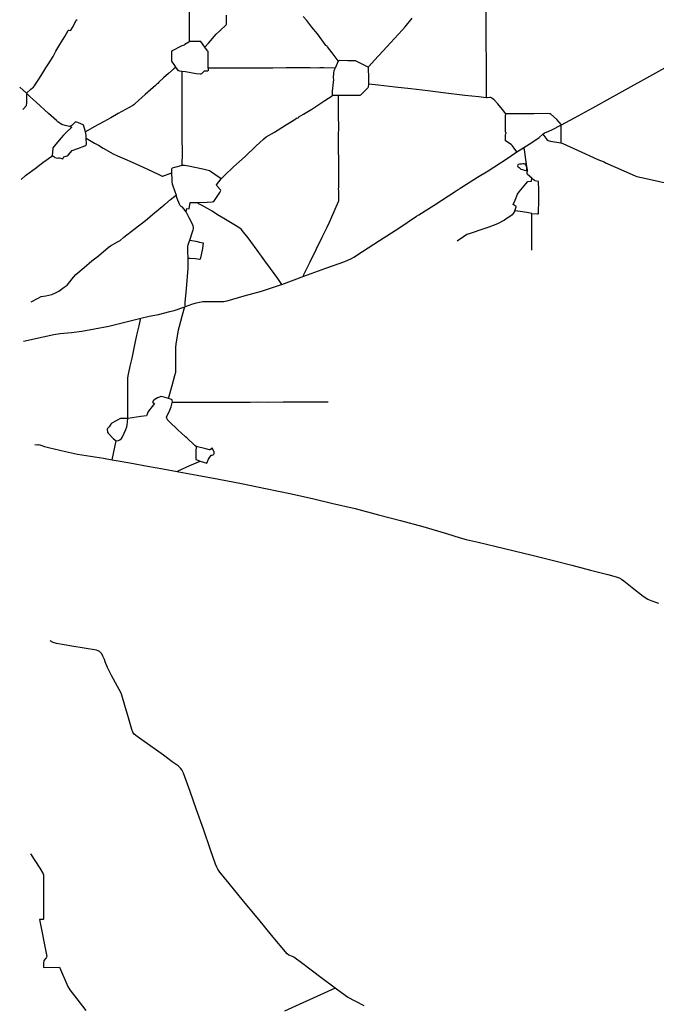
# Model space of a CAD drawing. Header units: millimetres. Extents: x 664923 to 767831, y 3118803 to 3207600.
# Tile 109 of 256: x 665391 to 676896, y 3154375 to 3172172. Entities that reach past the tile are written whole.
import ezdxf

# ---------------------------------------------------------------- set-up
doc = ezdxf.new("R2010")
doc.units = ezdxf.units.MM
for name, color, linetype in [('roads_2', 2, 'Continuous'), ('roads_3', 3, 'Continuous'), ('water', 7, 'Continuous')]:
    doc.layers.add(name, color=color, linetype=linetype)

msp = doc.modelspace()

# ---------------------------------------------------------------- linework, layer by layer
at = {"layer": 'roads_2'}
for points in [[(673826.04, 3170761.09), (673824.86, 3170979.81), (673824.85, 3171412.27), (673823.75, 3171761.5), (673822.65, 3172037.23), (673819.77, 3172359.21)], [(668213.56, 3171313.58), (668180.72, 3171288.2), (668081.86, 3171199.99), (667991.09, 3171118.56), (667903.86, 3171040.17), (667887.01, 3171021.54), (667871.02, 3171006.23)], [(668796.72, 3171294.63), (668797.11, 3171250.5), (668793.72, 3171245.03), (668785.08, 3171241.95), (668737.47, 3171243.97), (668727.6, 3171241.12), (668677, 3171193.05), (668666.92, 3171187.73), (668653.57, 3171185.06), (668577.59, 3171194.82), (668388.25, 3171229.31), (668329.9, 3171236.85), (668283.72, 3171242.35), (668269.8, 3171245.36), (668263.56, 3171248.96), (668213.56, 3171313.58)], [(670785.23, 3171297.79), (670639.04, 3171300.53), (670438.76, 3171299.26), (670205.06, 3171299.06), (669963.44, 3171298.5), (669691.34, 3171297.25), (669454.68, 3171296.03), (669352.81, 3171297.51), (669062.6, 3171296.75), (668860.65, 3171295.31), (668796.72, 3171294.63)], [(670812.54, 3171299.23), (670785.23, 3171297.79)], [(671090.68, 3171298.73), (670886.53, 3171300.16), (670833.54, 3171301.46), (670812.54, 3171299.23)], [(671699.15, 3171006.69), (671698.11, 3171187.72), (671694.98, 3171230.21), (671696.04, 3171315.72), (671674.33, 3171318.65), (671626.16, 3171344.12), (671534.7, 3171393.4), (671461.03, 3171429.46), (671319.77, 3171430.28), (671175.01, 3171432.97), (671158, 3171431.37), (671148.63, 3171427.81), (671144.02, 3171421.54), (671090.68, 3171298.73)], [(673354.13, 3169128.37), (673401.39, 3169159.44), (673666.88, 3169326.13), (673854.28, 3169443.08), (674181.69, 3169651.8), (674377.72, 3169781.4), (674437.9, 3169821.18), (674502.5, 3169862.36), (674644.68, 3169953), (674779.69, 3170042.25), (674845.23, 3170100.58), (674875.96, 3170125.41), (674908.83, 3170142.04), (675007.35, 3170179.67), (675169.46, 3170263.28), (675184.11, 3170270.84), (675416.78, 3170397.19), (675746.84, 3170581.33), (676117.07, 3170786.67), (676386.42, 3170937.45), (676721.73, 3171119.37), (677048.02, 3171299.14)], [(666083.06, 3170327.63), (666057.34, 3170350.73), (665914.45, 3170478.76), (665686.51, 3170683.68), (665581.6, 3170777.72), (665523.88, 3170832.74), (665512.46, 3170843.63), (665391.3, 3170950.41)], [(667863.49, 3171002.65), (667843.47, 3170983.98), (667754.31, 3170905.39), (667661.23, 3170822.22), (667539.21, 3170711.13), (667480.84, 3170657.86), (667455.03, 3170634.9), (667438.71, 3170622.52), (667300.61, 3170546.49), (667171.35, 3170475.15), (667040.91, 3170401.26), (666902.78, 3170324.22), (666739.34, 3170237.79), (666577.46, 3170147.45)], [(667871.02, 3171006.23), (667863.49, 3171002.65)], [(673905.33, 3170764.7), (673889.44, 3170766.37), (673840.54, 3170760.47), (673826.04, 3170761.09), (673769.89, 3170763.49), (673688.72, 3170775.09), (673433.48, 3170803.92), (673046.7, 3170849.09), (672766.22, 3170885.77), (672460.86, 3170920.74), (672174.43, 3170953.53), (671869.36, 3170988.24), (671699.15, 3171006.69)], [(673917.88, 3170757.99), (673905.33, 3170764.7)], [(673925.4, 3170753.97), (673917.88, 3170757.99)], [(673944.5, 3170743.77), (673925.4, 3170753.97)], [(675184.11, 3170270.84), (675098.09, 3170367.9), (674983.84, 3170468.56), (674967.36, 3170472.67), (674932.85, 3170474.6), (674690.16, 3170471.23), (674462.2, 3170471.91), (674250.69, 3170470.12), (674173.54, 3170468.69), (674118.99, 3170548.19), (674033.45, 3170650.91), (673967.78, 3170723.44), (673944.5, 3170743.77)], [(666088.82, 3170322.46), (666083.06, 3170327.63)], [(666301.95, 3170239.41), (666292.26, 3170239.57), (666215.7, 3170257.09), (666169.76, 3170271.78), (666155.65, 3170277.5), (666123.3, 3170297.09), (666092.31, 3170319.32), (666088.82, 3170322.46)], [(666577.46, 3170147.45), (666550.45, 3170247.77), (666543.56, 3170263.04), (666536.34, 3170269.88), (666494.4, 3170289.93), (666453.37, 3170309.24), (666425.37, 3170317.28), (666405.34, 3170320), (666396.28, 3170317.77), (666388.63, 3170312.84), (666334.55, 3170259.31), (666314.15, 3170244.86), (666301.95, 3170239.41)], [(674556.41, 3169520.54), (674539.41, 3169646.79), (674515.53, 3169818.31), (674502.5, 3169862.36)], [(674560.76, 3169495.46), (674556.41, 3169520.54)], [(674643.89, 3169307.56), (674569.47, 3169376.48), (674563.35, 3169387.73), (674561.75, 3169395.6), (674566.33, 3169453.87), (674560.76, 3169495.46)], [(674647.98, 3168667.67), (674746.71, 3168662.99), (674758.59, 3168664.89), (674765.7, 3168669.69), (674767.19, 3168686.48), (674769.9, 3168902.79), (674771.53, 3169108.73), (674768.97, 3169230.52), (674765.52, 3169245.02), (674758.05, 3169247.87), (674705.85, 3169256.94), (674692.86, 3169263.91), (674668, 3169285.24), (674643.89, 3169307.56)], [(673336.23, 3169116.6), (673354.13, 3169128.37)], [(672601.37, 3168642.6), (672881.01, 3168817.68), (673281.57, 3169080.66), (673316.02, 3169103.31)], [(673316.02, 3169103.31), (673327.53, 3169110.88)], [(673327.53, 3169110.88), (673336.23, 3169116.6)], [(665459.04, 3166362.73), (665815.68, 3166437.97), (666007.48, 3166480.72), (666121.15, 3166502.34), (666328.48, 3166518.63), (666513.53, 3166544.17), (666743.87, 3166582.84), (667001.14, 3166633.2), (667386.92, 3166729.2), (667578.17, 3166779.36), (667732.6, 3166814.49), (667900.94, 3166845.62), (668105.13, 3166897.86), (668184.7, 3166918.43), (668373.51, 3166984.99), (668384.98, 3166989.03), (668522.61, 3167037.56), (668584.43, 3167056.15), (668639.34, 3167068.82), (668699.83, 3167078.68), (668748.78, 3167080.84), (669007.37, 3167079.36), (669080.52, 3167081), (669104.97, 3167083.67), (669140.68, 3167093.47), (669445.76, 3167183.73), (669762.31, 3167266.34), (670104.97, 3167377.17), (670126.66, 3167385.43), (670524.46, 3167536.95), (670923.21, 3167678.52), (671265.62, 3167804.18), (671384.69, 3167854.64), (671432.11, 3167881.72), (671586.27, 3167983.45), (671892.95, 3168180.52), (672242.62, 3168405.76), (672563.41, 3168618.83)], [(672563.41, 3168618.83), (672601.37, 3168642.6)], [(674648.08, 3168006.99), (674648.6, 3168510.84), (674647.98, 3168667.67)], [(666921.8, 3160604.74), (666894.15, 3160666.41), (666873.67, 3160707.43), (666854.03, 3160733.65), (666833.65, 3160750.41), (666807.33, 3160763.65), (666777.72, 3160776.56), (666334.54, 3160849.19), (666057.49, 3160896.4), (665997.98, 3160915.94), (665939.82, 3160946.24)], [(666938.52, 3160565.23), (666921.8, 3160604.74)], [(671614.25, 3154348.08), (671313.01, 3154506.96), (671139.06, 3154633.22), (671091.22, 3154668.79), (670833.8, 3154860.22), (670507.31, 3155107.76), (670346.81, 3155226.64), (670321.84, 3155241.82), (670256.42, 3155263.21), (670226, 3155285.88), (669942.72, 3155627.6), (669710.21, 3155908.7), (669437, 3156241.09), (669178.13, 3156556.64), (669006.86, 3156764), (668971.11, 3156814.99), (668951.91, 3156852.21), (668932.49, 3156905.71), (668840.74, 3157170.24), (668711.34, 3157538.77), (668587.13, 3157890.7), (668470.07, 3158222.64), (668354.15, 3158554.59), (668323.98, 3158614.38), (668297.25, 3158646.18), (668255.99, 3158683.83), (668148.73, 3158760.45), (667988.34, 3158877.86), (667596.91, 3159155.78), (667512.61, 3159215.36), (667461.69, 3159259.48), (667434.73, 3159295.05), (667420.31, 3159339.32), (667356.53, 3159553.36), (667291.48, 3159778.5), (667236.34, 3159961.53), (667218.83, 3160013.9), (667156.59, 3160120.11), (667047.98, 3160317.93), (666978.85, 3160464.07), (666938.52, 3160565.23)], [(665822.15, 3155040.26), (666107.79, 3155044.3), (666263.94, 3154697.51), (666298.37, 3154639.48), (666426.79, 3154472.02), (666584.68, 3154263.81)], [(671091.22, 3154668.79), (670175.42, 3154252)]]:
    msp.add_lwpolyline(points, dxfattribs=at)
at = {"layer": 'roads_3'}
for points in [[(668460.95, 3171778.04), (668458.08, 3172042.84), (668458.43, 3172382.42)], [(665512.46, 3170843.63), (665593.61, 3170916.96), (665624.62, 3170941.46), (665639.54, 3170952.83), (665659.35, 3170976.64), (665676.63, 3171006.52), (665736.15, 3171097.32), (665810.75, 3171211.88), (665864.49, 3171302.07), (665923.33, 3171391.64), (665993.75, 3171504.04), (666046.84, 3171602.6), (666117.11, 3171725.63), (666204.07, 3171869.63), (666267.03, 3171977.4), (666273.09, 3171982.36), (666280.05, 3171985.43), (666304.52, 3171977.58), (666313.58, 3171981.2), (666357.08, 3172051.9), (666414.39, 3172161.83), (666427.3, 3172178.41)], [(668738.98, 3171676.28), (668804.77, 3171748.8), (668943.73, 3171908.1), (669006.27, 3171969.08), (669120.86, 3172078.82), (669129.61, 3172091.15), (669131.07, 3172099.36), (669130.42, 3172253.28)], [(670924.7, 3171704.62), (670913.19, 3171725.14), (670852.61, 3171807.28), (670772.2, 3171916.34), (670672.18, 3172039.81), (670578.01, 3172154.67), (670514.78, 3172231.86)], [(671696.04, 3171315.72), (671699.74, 3171327.32), (671803.11, 3171442.22), (671951.68, 3171601.86), (672096.99, 3171758.76), (672228.71, 3171905.26), (672309.9, 3171988.83), (672357.25, 3172044.96), (672481.29, 3172200.39)], [(668796.72, 3171294.63), (668794.4, 3171596.72), (668786.76, 3171611.65), (668738.98, 3171676.28), (668664.66, 3171777.28), (668460.95, 3171778.04), (668445.54, 3171764.25), (668373.03, 3171722.53), (668362.05, 3171711.03), (668348.23, 3171706.38), (668322.1, 3171697.14), (668137.09, 3171603.24), (668132.7, 3171460.93), (668136.26, 3171420.05), (668200.35, 3171323.6), (668213.56, 3171313.58)], [(670945.07, 3171696.47), (670924.7, 3171704.62)], [(671148.63, 3171427.81), (671037.97, 3171574.25), (670955.17, 3171679.48), (670945.07, 3171696.47)], [(671042, 3170799.93), (671045.09, 3170879.85), (671064.58, 3171042.02), (671068.64, 3171082.12), (671063, 3171123.61), (671068.25, 3171213.96), (671074.91, 3171248.13), (671090.68, 3171298.73)], [(668330.13, 3169535.62), (668331.53, 3169774.52), (668330.27, 3170041.49), (668329.49, 3170238.58), (668329.72, 3170444.3), (668328.57, 3170651.15), (668329.7, 3170857.33), (668327.08, 3171055.74), (668329.9, 3171236.85)], [(670420.07, 3170395.11), (670428.49, 3170403.59), (670438.02, 3170413.94), (670519.91, 3170464.03), (670671.22, 3170557.1), (670908.32, 3170711.68), (671038.06, 3170796.93), (671042, 3170799.93), (671050.12, 3170806.16), (671086.28, 3170807.64), (671153.53, 3170807.8), (671240.49, 3170807.98), (671543.12, 3170807.62), (671554.25, 3170813.74), (671689.29, 3170946.63), (671697.23, 3170959.26), (671699.15, 3171006.69)], [(665447.82, 3170546.81), (665456.65, 3170553.1), (665514.71, 3170619.27), (665516.8, 3170628.66), (665522.04, 3170661.53), (665522.75, 3170768.3), (665521.09, 3170815.11), (665522.45, 3170824.75), (665523.88, 3170832.74)], [(671158.16, 3169137.73), (671158.61, 3169214.98), (671157.94, 3169424.58), (671155.88, 3169632.19), (671155.48, 3169829.21), (671155.24, 3170048.66), (671156.18, 3170255.05), (671155.03, 3170417.78), (671154.21, 3170625.38), (671153.53, 3170807.8)], [(669029.5, 3169295.35), (669091.19, 3169358.77), (669256.49, 3169511.44), (669465.57, 3169701.56), (669661.48, 3169884.91), (669796.99, 3170010.32), (669843.21, 3170053.28), (669995.96, 3170140.75), (670193.2, 3170263.37), (670383.36, 3170380.61), (670390.72, 3170392.85), (670393.59, 3170395.39)], [(670393.59, 3170395.39), (670420.07, 3170395.11)], [(674377.72, 3169781.4), (674324.37, 3169847.37), (674289.34, 3169899.78), (674271.5, 3169915.5), (674170.08, 3169981.17), (674172.76, 3170099.79), (674181.54, 3170121.48), (674179.87, 3170128.97), (674173.11, 3170140.81), (674170.12, 3170147.69), (674170.76, 3170156.37), (674172.43, 3170199.9), (674170.14, 3170275.33), (674171.83, 3170434.75), (674173.54, 3170468.69)], [(666301.95, 3170239.41), (666329.17, 3170229.08), (666327.76, 3170223.51), (666317.86, 3170211), (666255.68, 3170154.28), (666180.6, 3170085.86), (666139.51, 3170036.67), (666045.17, 3169921.29), (665992.13, 3169854.25), (665988.41, 3169843.97), (665980.07, 3169719.27), (666007.39, 3169696.43), (666026.49, 3169679), (666048.64, 3169673.14), (666073.09, 3169671.99), (666093.19, 3169674.4), (666112.46, 3169675.96), (666132.89, 3169670.28), (666172.07, 3169658.05), (666189.33, 3169693.68), (666207.05, 3169698.62), (666230.78, 3169702.59), (666250.57, 3169712.66), (666265.83, 3169723.54), (666342.2, 3169807.55), (666442.17, 3169844.36), (666565.97, 3169892.38), (666588.31, 3169903.57), (666594.83, 3169911.75), (666597.03, 3169922.45), (666594.66, 3170029.37), (666593.4, 3170086.73), (666577.46, 3170147.45)], [(675169.46, 3170263.28), (675167.88, 3169949.25)], [(666594.66, 3170029.37), (666744.42, 3169939.78), (666813.73, 3169902.12), (666898.56, 3169851.27), (667083.33, 3169745.25), (667159.21, 3169712.47), (667285.21, 3169658.12), (667422.55, 3169594.62), (667685.9, 3169476.09), (667908.35, 3169373.57), (667967.94, 3169345.72)], [(674845.23, 3170100.58), (674918.44, 3170006.98), (674939.65, 3169991.44), (674981.22, 3169978.72), (675167.88, 3169949.25), (675204.72, 3169935.06), (675472.41, 3169815.85), (675838.43, 3169647.78), (675932.68, 3169609.42)], [(665419.51, 3169284.57), (665494.3, 3169355.23), (665517.28, 3169374.69), (665669.11, 3169481.49), (665812.21, 3169588.65), (665969.67, 3169708.23), (665980.07, 3169719.27)], [(669029.5, 3169295.35), (668917.6, 3169375.53), (668842.08, 3169429.91), (668822.3, 3169438.95), (668797.54, 3169444.28), (668699.38, 3169468.54), (668443.75, 3169526.47), (668372.09, 3169535.88), (668342.82, 3169537.06), (668330.13, 3169535.62), (668187.53, 3169498.44), (668145.43, 3169486.48), (668139.34, 3169480.25), (668136.48, 3169473.16), (668137.41, 3169404.59), (668138.11, 3169280.4), (668141.76, 3169233.17), (668146, 3169208.22), (668160.05, 3169169.54), (668217.93, 3169000.15)], [(675932.68, 3169609.42), (675952.95, 3169600.54)], [(675952.95, 3169600.54), (675979.45, 3169586.2), (676159.62, 3169505.19), (676306.32, 3169442.99), (676513.56, 3169347.92), (676545.61, 3169339.1), (676710.9, 3169301.09), (676952.31, 3169249.27), (677116.81, 3169210.26), (677188.46, 3169193.87), (677353.13, 3169156.21), (677581.3, 3169104.99), (677827.33, 3169049.33), (677912.11, 3169026.42), (678018.06, 3169002.86), (678193.21, 3168966.39), (678234.29, 3168956.58), (678249.25, 3168954.72)], [(667967.94, 3169345.72), (667975.56, 3169344.55)], [(667975.56, 3169344.55), (667987.79, 3169347.94), (668089.69, 3169385.41), (668137.41, 3169404.59)], [(674647.98, 3168667.67), (674553.29, 3168688.48), (674432.82, 3168704.44), (674339.14, 3168719.57), (674360.9, 3168789.93), (674362.57, 3168793.66), (674310.7, 3168831.6), (674343.01, 3168908.77), (674388.48, 3169017.46), (674419.79, 3169063.06), (674535.12, 3169207.33), (674571.67, 3169250.04), (674642.05, 3169250.84), (674643.89, 3169307.56)], [(668397.92, 3168700.06), (668410.2, 3168762.1), (668454.68, 3168752.74), (668469.73, 3168865.49), (668610.52, 3168867.03), (668777.72, 3168871.08), (668868.8, 3168878.08), (668899.09, 3168885.12), (668957.64, 3168976.44), (669008.46, 3169049.7), (669022.3, 3169072.4), (669027.13, 3169086.35), (669021.03, 3169097.17), (668961.57, 3169163.37), (668946.12, 3169188.62), (669029.5, 3169295.35)], [(671154.39, 3169108.2), (671158.16, 3169137.73)], [(668009.32, 3168828.96), (668016.57, 3168832.05), (668118.8, 3168919.86), (668193.74, 3168983.6), (668217.93, 3169000.15)], [(668384.98, 3166989.03), (668379.74, 3167002), (668384.59, 3167061.88), (668403.02, 3167304.99), (668436.26, 3167678.81), (668438.53, 3167743.65), (668437.08, 3167843.9), (668436.54, 3167856.3), (668430.62, 3167991.15), (668432.42, 3168072.34), (668437.27, 3168100.6), (668452.02, 3168155.38), (668463.6, 3168188.51), (668514.79, 3168335), (668527.82, 3168376.39), (668532.2, 3168397.35), (668531.92, 3168416.8), (668523.6, 3168445.14), (668487.74, 3168522.92), (668453.18, 3168588.01), (668405.01, 3168690.04), (668397.92, 3168700.06), (668360.31, 3168753.21), (668331.28, 3168782.86), (668309.24, 3168798.3), (668291.42, 3168812.35), (668277.94, 3168839.32), (668239, 3168940.21), (668217.93, 3169000.15)], [(670524.46, 3167536.95), (670521.71, 3167550.97), (670528.49, 3167567.1), (670640.5, 3167793.06), (670750.73, 3168019.84), (670857.33, 3168239.64), (670945.4, 3168421.71), (670988.24, 3168509.63), (671030.7, 3168605.94), (671091.11, 3168746.9), (671154.51, 3168885.92), (671157.8, 3168898.3), (671157.68, 3168940.46), (671157.25, 3169080.87), (671154.39, 3169108.2)], [(665599.51, 3167070.56), (665723.96, 3167138.89), (665776.89, 3167166.98), (665861.4, 3167179.75), (665970.28, 3167205.41), (666037.46, 3167232.41), (666095.8, 3167266.37), (666194.33, 3167338.83), (666247.48, 3167374.31), (666324.45, 3167462.23), (666334.19, 3167481.66), (666405.7, 3167566.6), (666554.33, 3167695.65), (666697.84, 3167811.96), (666816.51, 3167905.9), (666991.04, 3168057.04), (667029.71, 3168086.53), (667172.65, 3168164.21), (667206.05, 3168180.46), (667275.05, 3168240.93), (667462.63, 3168384.95), (667661.82, 3168541.51), (667824.83, 3168679.86), (667994.64, 3168821.71), (668001.87, 3168826.08)], [(668001.87, 3168826.08), (668009.32, 3168828.96)], [(670126.66, 3167385.43), (670053.84, 3167491.24), (669925.43, 3167676.96), (669820.34, 3167815.27), (669683.44, 3168003.82), (669568.5, 3168160.17), (669517.92, 3168227.64), (669435.01, 3168334.44), (669394.47, 3168388.64), (669371.13, 3168405.58), (669260.71, 3168471.73), (669110.4, 3168561.42), (668967.47, 3168647.11), (668870.33, 3168710.72), (668783.43, 3168762.44), (668677.25, 3168820.24), (668630.26, 3168845.25), (668617.71, 3168859.63), (668610.52, 3168867.03)], [(674339.14, 3168719.57), (674309.2, 3168669.05), (674289.94, 3168647.06), (674258.82, 3168623.42), (674201.89, 3168584.35), (674150.09, 3168550.03), (674028.1, 3168485.08), (673872.08, 3168424.81), (673776.91, 3168390.1), (673514.49, 3168299.88)], [(673474.22, 3168290.4), (673412.85, 3168249.79), (673296.53, 3168169.89)], [(673486.92, 3168293.4), (673474.22, 3168290.4)], [(673496.43, 3168295.63), (673486.92, 3168293.4)], [(673514.49, 3168299.88), (673496.43, 3168295.63)], [(668463.6, 3168188.51), (668575.74, 3168167.97), (668639.13, 3168153.29), (668707.89, 3168136.76), (668693.34, 3168036.54), (668668.04, 3167919.3), (668649.93, 3167842.51), (668641.89, 3167838.7), (668566.59, 3167849.51), (668466.8, 3167854.66), (668436.54, 3167856.3)], [(668241.96, 3166459.4), (668246.06, 3166488.1), (668261.21, 3166564.91), (668280.06, 3166633.94), (668328.99, 3166813.57), (668362.96, 3166943.75), (668373.51, 3166984.99)], [(667508.77, 3166470.26), (667514.3, 3166495.15), (667548.99, 3166637.56), (667574.44, 3166755.79), (667578.17, 3166779.36)], [(667345.21, 3164963.04), (667345.39, 3165065.04), (667343.65, 3165236.39), (667343.06, 3165410.09), (667343.58, 3165618.97), (667342.56, 3165694), (667351.09, 3165734.14), (667389.63, 3165909.22), (667420.99, 3166053.73), (667454.23, 3166205.84), (667483.05, 3166354.59), (667507.01, 3166462.39)], [(667507.01, 3166462.39), (667508.77, 3166470.26)], [(668240.49, 3166449.01), (668241.96, 3166459.4)], [(668079.83, 3165323.61), (668148.89, 3165561.89), (668197, 3165741.85), (668210.31, 3165798.18), (668213.9, 3165830.82), (668213.92, 3165896.01), (668213.65, 3166114.38), (668213.68, 3166245.22), (668220.86, 3166311.23), (668240.49, 3166449.01)], [(668150.05, 3165260.28), (668147.57, 3165293.63), (668145.89, 3165304.03), (668135.67, 3165309.44), (668079.83, 3165323.61), (668017.18, 3165341.22), (667949.63, 3165359.42), (667941.16, 3165359.81), (667916.94, 3165350.71), (667880.97, 3165335.9), (667820.9, 3165303.41), (667806.38, 3165289.57), (667788.34, 3165262.4), (667797.98, 3165250.59), (667826.49, 3165235.96), (667782.78, 3165182.28), (667718.97, 3165096.2), (667704.9, 3165076.96), (667695.58, 3165042.33), (667687.26, 3165022.23), (667680.7, 3165013.33), (667582.11, 3164997.49), (667345.21, 3164963.04)], [(668381.63, 3164639.16), (668251.47, 3164759.98), (668091.2, 3164911.85), (668060.88, 3164941.87), (668045.67, 3164985.18), (668101.96, 3165112.09), (668125.96, 3165173.09), (668139.11, 3165223.49), (668144.67, 3165252.36), (668150.05, 3165260.28)], [(668150.05, 3165260.28), (668162.68, 3165257.6), (668342.25, 3165259.24), (668505.86, 3165256.83), (668607.22, 3165259.25), (668809.96, 3165259.86)], [(668809.96, 3165259.86), (668818.08, 3165259.89)], [(668818.08, 3165259.89), (668837.5, 3165259.95), (669037.9, 3165259.75), (669300.49, 3165259.27), (669558.8, 3165260.45), (669693.31, 3165264.45), (669864.82, 3165261.24), (670149.69, 3165263.96), (670437.16, 3165262.43), (670555.48, 3165266.53), (670739.63, 3165265.89), (670964.22, 3165264.17)], [(667345.21, 3164963.04), (667212.97, 3164964.5), (667198.53, 3164960.33), (667176.53, 3164943.02), (667121.48, 3164913.82), (667059.25, 3164878.25), (667041.2, 3164863.78), (667006.31, 3164815.78), (666977.56, 3164779.97), (666973.25, 3164770.13), (666977.55, 3164715.01), (666988.99, 3164701.19), (667089.47, 3164598.07), (667134.69, 3164559.74)], [(667134.69, 3164559.74), (667178.15, 3164565.48), (667202.33, 3164577.01), (667233.32, 3164603.07), (667251.2, 3164629.87), (667306.82, 3164767.12), (667325.16, 3164810.24), (667331.05, 3164840.59), (667345.21, 3164963.04)], [(665663.14, 3164494.18), (665712.62, 3164487.57)], [(667062.21, 3164218.35), (667134.69, 3164559.74)], [(668386.89, 3164634.28), (668381.63, 3164639.16)], [(668580.1, 3164458.98), (668554.3, 3164473.84), (668410.47, 3164612.38), (668386.89, 3164634.28)], [(665712.62, 3164487.57), (665726.58, 3164489.67)], [(665726.58, 3164489.67), (665742.77, 3164491.73), (665757.44, 3164487.07), (665776.1, 3164481.26), (665839.06, 3164457.09), (665911.25, 3164437.25), (666217.9, 3164369.01), (666434.57, 3164321.4), (666670.74, 3164283.32), (666904.27, 3164244.94), (667062.21, 3164218.35), (667170.26, 3164200.16), (667379.38, 3164161.98), (667702.88, 3164104.04), (667976.4, 3164053.06), (668237.12, 3164006.66), (668267.45, 3164001.26), (668595.77, 3163941.05), (668991.69, 3163867.82), (669397.01, 3163786.57), (669830.84, 3163698.88), (670300.87, 3163603), (670709.01, 3163512.85), (671027.8, 3163435.4), (671455.72, 3163336.05), (671877.35, 3163224.03), (672271.62, 3163122.37), (672677.41, 3163013.5), (673101.33, 3162882.7), (673348.46, 3162807.14), (673459.33, 3162776.58), (673678.23, 3162726.49), (673978.15, 3162653.58), (674327.32, 3162570.33), (674652.29, 3162491.73), (675039.65, 3162394.28), (675372.14, 3162310.54), (675708.64, 3162224.75), (676018.83, 3162141.48), (676170.67, 3162104.69), (676224.32, 3162084.89), (676268.71, 3162062.59), (676310.59, 3162031), (676462.36, 3161910.78), (676659.29, 3161753.73), (676740.57, 3161697.13), (676799.33, 3161672.93), (676936.44, 3161628)], [(668577.33, 3164352.35), (668576.54, 3164225.06), (668581.14, 3164220.83), (668653.5, 3164194.52), (668771.03, 3164154.81), (668802.29, 3164225.69), (668849.06, 3164299.89), (668867.48, 3164299.43), (668889.38, 3164306.65), (668901.17, 3164318.24), (668906.99, 3164329.27), (668906.98, 3164346.64), (668902.9, 3164363.95), (668870.86, 3164430.11), (668854.25, 3164420.83), (668839.71, 3164400.63), (668826.88, 3164394.73), (668820.17, 3164395.83), (668752.17, 3164417.45), (668580.1, 3164458.98), (668574.93, 3164369.45), (668577.33, 3164352.35)], [(668237.12, 3164006.66), (668257.56, 3164019.89), (668466.66, 3164114.98), (668653.5, 3164194.52)], [(665585.93, 3157095.13), (665753.05, 3156834.09), (665816.26, 3156732.95), (665818.6, 3156717.23), (665820.83, 3156280.05), (665822.76, 3155927.33), (665823.26, 3155913.71), (665817.26, 3155908.18), (665750.57, 3155907.1), (665881.83, 3155240.26), (665868.01, 3155214.36), (665830.38, 3155164.3), (665819.54, 3155113.47), (665822.15, 3155040.26)]]:
    msp.add_lwpolyline(points, dxfattribs=at)
at = {"layer": 'water'}
msp.add_lwpolyline([(674401.97, 3169505.64), (674395.81, 3169523.5), (674397.21, 3169546.45), (674403.96, 3169558.15), (674409.59, 3169562.91), (674432.38, 3169564.73), (674459.11, 3169566.61), (674484.05, 3169573.4), (674503.64, 3169572.46), (674517.89, 3169564.78), (674533.29, 3169546.27), (674545.54, 3169522.29), (674547.96, 3169505.34), (674552.94, 3169458.03), (674547, 3169441.42), (674537.86, 3169439.31), (674514.73, 3169444.64), (674480.85, 3169456.22), (674455.18, 3169465.45), (674443.13, 3169475.62), (674427.81, 3169488.72), (674419.29, 3169494.75), (674401.97, 3169505.64)], close=True, dxfattribs=at)

doc.saveas('drawing.dxf')
